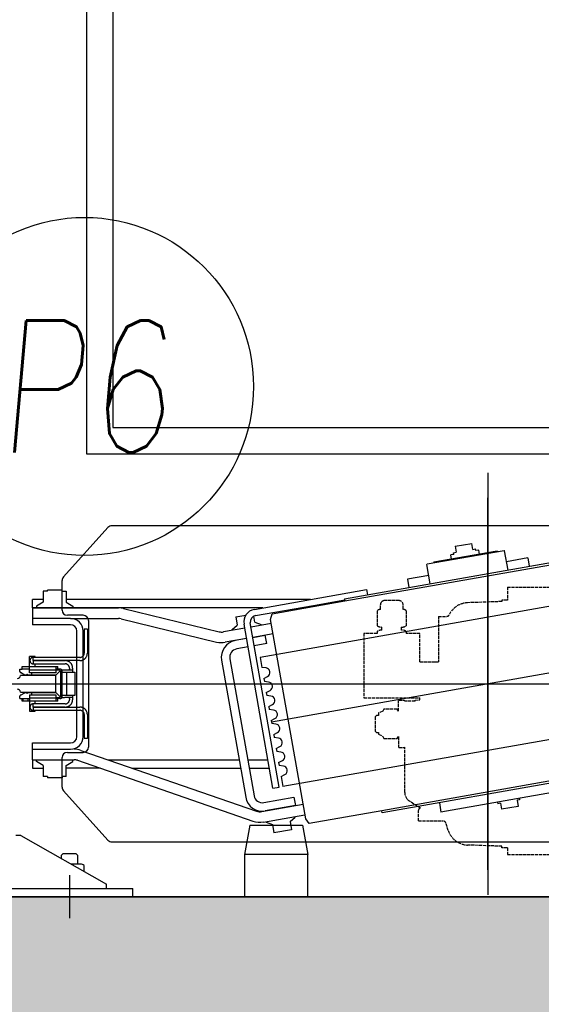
# Model space of a CAD drawing. Header units: millimetres. Extents: x 247761 to 294611, y 172579 to 236863.
# Tile 182 of 256: x 264717 to 265212, y 183428 to 184362. Entities that reach past the tile are written whole.
import ezdxf

# ---------------------------------------------------------------- set-up
doc = ezdxf.new("R2010")
doc.units = ezdxf.units.MM
doc.linetypes.add('ACAD_ISO02W100', pattern=[15, 12, -3])
for name, color, linetype in [('DASH_25', 1, 'ACAD_ISO02W100'), ('KOTY-DVERE', 8, 'Continuous'), ('NOVA', 240, 'Continuous'), ('NOVÁ TENKÁ', 240, 'Continuous'), ('SRAFA_NOVA', 10, 'Continuous')]:
    doc.layers.add(name, color=color, linetype=linetype)
doc.layers.add('PLOCHY_MISTNOSTI', color=180, linetype='Continuous', plot=False)
doc.styles.add('CS-ROMANS', font='romans.shx', dxfattribs={"width": 0.75, "oblique": 5})

# ---------------------------------------------------------------- blocks, each defined once
blk = doc.blocks.new('MX20_Planview')
at = {"layer": 'DASH_25', "ltscale": 0.25}
for p, q in [((268, -543.5), (268, 543.5)), ((14.25, -543.5), (14.25, -493.5)), ((14.25, -543.5), (26.5, -543.5)), ((26.5, -543.5), (26.5, -548.94)), ((26.5, -548.94), (27.95, -548.94)), ((27.95, -548.94), (29.08, -581.31)), ((260.05, -548.94), (258.92, -581.31)), ((260.05, -548.94), (258.92, -581.31)), ((261.5, -548.94), (260.05, -548.94)), ((261.5, -548.94), (260.05, -548.94)), ((261.5, -543.5), (261.5, -548.94)), ((261.5, -543.5), (268, -543.5)), ((42, -608.94), (42, -601.25)), ((236, -627.94), (236, -604.77)), ((238.04, -601.93), (238.04, -601.93)), ((245.12, -599.63), (238.07, -601.92)), ((42, -608.94), (85.01, -608.94)), ((85.01, -613.07), (85.01, -608.94)), ((85.01, -626.77), (85.01, -608.94)), ((58.22, -626.77), (58.22, -639.53)), ((85.01, -626.77), (58.22, -626.77)), ((121.3, -626.77), (119.22, -626.77)), ((119.22, -679.77), (119.22, -626.77)), ((121.39, -630.94), (121.3, -626.77)), ((122.58, -630.94), (121.39, -630.94)), ((122.58, -630.94), (122.58, -640.94)), ((224, -625.92), (217.44, -636.29)), ((236, -627.94), (226, -627.94)), ((236, -627.94), (226, -627.94)), ((35.42, -642.49), (31.14, -642.49)), ((36.62, -639.53), (50.86, -639.53)), ((55.16, -643.89), (52.06, -643.89)), ((56.36, -639.53), (58.22, -639.53)), ((121.5, -641.44), (122, -640.94)), ((121.5, -646.44), (121.5, -641.44)), ((122.58, -640.94), (122, -640.94)), ((166.5, -641.44), (166, -640.94)), ((208.99, -640.94), (166, -640.94)), ((166.5, -646.44), (166.5, -641.44)), ((26.94, -646.69), (26.94, -659.85)), ((122, -646.94), (121.5, -646.44)), ((132, -646.94), (122, -646.94)), ((132, -646.94), (130.14, -648.02)), ((132, -646.94), (130.14, -648.02)), ((132, -646.94), (130.14, -648.02)), ((132, -646.94), (130.14, -648.02)), ((132, -646.94), (130.14, -648.02)), ((132, -646.94), (130.14, -648.02)), ((132, -646.94), (130.14, -648.02)), ((130.14, -648.02), (130.14, -660.67)), ((130.14, -648.02), (130.14, -660.67)), ((130.14, -648.02), (130.14, -660.67)), ((130.14, -648.02), (130.14, -660.67)), ((130.14, -648.02), (130.14, -660.67)), ((130.14, -648.02), (130.14, -660.67)), ((130.14, -648.02), (130.14, -660.67)), ((157.86, -648.02), (156, -646.94)), ((156, -646.94), (165.65, -646.94)), ((157.86, -648.02), (156, -646.94)), ((157.86, -648.02), (156, -646.94)), ((157.86, -648.02), (156, -646.94)), ((157.86, -648.02), (156, -646.94)), ((157.86, -660.67), (157.86, -648.02)), ((157.86, -660.67), (157.86, -648.02)), ((157.86, -660.67), (157.86, -648.02)), ((157.86, -660.67), (157.86, -648.02)), ((157.86, -660.67), (157.86, -648.02)), ((166, -646.94), (166.5, -646.44)), ((55.16, -662.65), (52.06, -662.65)), ((130.14, -660.67), (132, -661.74)), ((130.14, -660.67), (132, -661.74)), ((130.14, -660.67), (132, -661.74)), ((130.14, -660.67), (132, -661.74)), ((130.14, -660.67), (132, -661.74)), ((130.14, -660.67), (132, -661.74)), ((130.14, -660.67), (132, -661.74)), ((132, -661.74), (133.59, -665.71)), ((132, -661.74), (133.59, -665.71)), ((132, -661.74), (133.59, -665.71)), ((132, -661.74), (133.59, -665.71)), ((132, -661.74), (133.59, -665.71)), ((132, -661.74), (133.59, -665.71)), ((132, -661.74), (133.59, -665.71)), ((153.61, -665.71), (156, -661.74)), ((153.61, -665.71), (156, -661.74)), ((153.61, -665.71), (156, -661.74)), ((153.61, -665.71), (156, -661.74)), ((153.61, -665.71), (156, -661.74)), ((156, -661.74), (157.86, -660.67)), ((156, -661.74), (157.86, -660.67)), ((156, -661.74), (157.86, -660.67)), ((156, -661.74), (157.86, -660.67)), ((156, -661.74), (157.86, -660.67)), ((35.42, -664.05), (31.14, -664.05)), ((36.62, -667.01), (50.86, -667.01)), ((56.36, -667.01), (58.22, -667.01)), ((58.22, -667.01), (58.22, -679.77)), ((133.59, -665.71), (136, -665.71)), ((133.59, -665.71), (136, -665.71)), ((133.59, -665.71), (136, -665.71)), ((133.59, -665.71), (136, -665.71)), ((133.59, -665.71), (136, -665.71)), ((133.59, -665.71), (136, -665.71)), ((133.59, -665.71), (136, -665.71)), ((136, -665.71), (136, -667.74)), ((136, -665.71), (136, -667.74)), ((136, -665.71), (136, -667.74)), ((136, -665.71), (136, -667.74)), ((136, -665.71), (136, -667.74)), ((136, -665.71), (136, -667.74)), ((136, -667.74), (137.2, -668.94)), ((136, -667.74), (137.2, -668.94)), ((136, -667.74), (137.2, -668.94)), ((136, -667.74), (137.2, -668.94)), ((136, -667.74), (137.2, -668.94)), ((136, -667.74), (137.2, -668.94)), ((137.2, -668.94), (150.8, -668.94)), ((137.2, -668.94), (150.8, -668.94)), ((137.2, -668.94), (150.8, -668.94)), ((137.2, -668.94), (150.8, -668.94)), ((137.2, -668.94), (150.8, -668.94)), ((137.2, -668.94), (139.4, -668.94)), ((150.8, -668.94), (152, -667.74)), ((150.8, -668.94), (152, -667.74)), ((150.8, -668.94), (152, -667.74)), ((150.8, -668.94), (152, -667.74)), ((150.8, -668.94), (152, -667.74)), ((152, -665.71), (153.61, -665.71)), ((152, -667.74), (152, -665.71)), ((152, -667.74), (152, -665.71)), ((152, -667.74), (152, -665.71)), ((152, -667.74), (152, -665.71)), ((152, -667.74), (152, -665.71)), ((152, -665.71), (153.61, -665.71)), ((152, -665.71), (153.61, -665.71)), ((152, -665.71), (153.61, -665.71)), ((152, -665.71), (153.61, -665.71)), ((58.22, -679.77), (119.22, -679.77))]:
    blk.add_line(p, q, dxfattribs=at)
for centre, radius, start, end in [((49.07, -580.61), 20, 182, 242.80135), ((238.93, -580.61), 20, 288.03429, 358), ((238.93, -580.61), 20, 288.03429, 358), ((39, -601.25), 3, 360, 71.96571), ((239, -604.77), 3, 108.03429, 180), ((226, -625.94), 2, 179.41992, 270), ((31.14, -646.69), 4.2, 90, 180), ((40.59, -642.97), 5.25, 139.11761, 174.81528), ((46.89, -642.97), 5.25, 349.84147, 40.88239), ((60.33, -642.97), 5.25, 139.11761, 190.15853), ((208.99, -630.94), 10, 270, 327.68631), ((31.14, -659.85), 4.2, 180, 270), ((46.89, -663.58), 5.25, 319.11761, 10.15853), ((60.33, -663.58), 5.25, 169.84147, 220.88239), ((40.59, -663.58), 5.25, 185.18472, 220.88239)]:
    blk.add_arc(centre, radius, start, end, dxfattribs=at)
blk = doc.blocks.new('ev výtah')
at = {"layer": 'NOVÁ TENKÁ'}
for p, q in [((28490.44, 13123.41), (28490.44, 12928.41)), ((28498.44, 13123.41), (28498.44, 12983.41)), ((28692.44, 13113.41), (28692.44, 12069.41)), ((28548.44, 13034.41), (28548.44, 13039.22)), ((28548.44, 13034.41), (28502.44, 12953.41)), ((28620.44, 13023.41), (28612.44, 13023.41)), ((28612.44, 13023.41), (28612.44, 13013.41)), ((28615.11, 13013.41), (28618.72, 13019.66)), ((28618.72, 13019.66), (28620.44, 13019.66)), ((28620.44, 13023.41), (28636.44, 13023.41)), ((28620.44, 13023.41), (28620.44, 12984.09)), ((28630.44, 13023.41), (28630.44, 12987.41)), ((28636.44, 13023.41), (28636.44, 12987.41)), ((28764.44, 13023.41), (28748.44, 13023.41)), ((28748.44, 12987.41), (28748.44, 13023.41)), ((28754.44, 12987.41), (28754.44, 13023.41)), ((28754.44, 12987.41), (28754.44, 13023.41)), ((28764.44, 13023.41), (28772.44, 13023.41)), ((28764.44, 12805.02), (28764.44, 13023.41)), ((28764.44, 13023.41), (28764.44, 12941.8)), ((28766.16, 13019.66), (28764.44, 13019.66)), ((28769.77, 13013.41), (28766.16, 13019.66)), ((28772.44, 13013.41), (28772.44, 13023.41)), ((28615.11, 13013.41), (28604.44, 13013.41)), ((28604.44, 13009.32), (28604.44, 13013.41)), ((28780.44, 13013.41), (28769.77, 13013.41)), ((28780.44, 13009.32), (28780.44, 13013.41)), ((28604.44, 13009.32), (28603.44, 13009.32)), ((28603.44, 12995.49), (28603.44, 13009.32)), ((28780.44, 13009.32), (28781.44, 13009.32)), ((28781.44, 12995.49), (28781.44, 13009.32)), ((28529.69, 12996.41), (28526.85, 12996.41)), ((28531.29, 12994.81), (28529.69, 12996.41)), ((28531.29, 12988.41), (28531.29, 12994.81)), ((28591.01, 12994.12), (28544.09, 12951.9)), ((28594.36, 12995.41), (28622.44, 12995.41)), ((28604.44, 12995.49), (28603.44, 12995.49)), ((28604.44, 12991.41), (28604.44, 12995.49)), ((28604.44, 12991.41), (28615.11, 12991.41)), ((28612.44, 12959.32), (28612.44, 12991.41)), ((28615.11, 12991.41), (28618.72, 12985.16)), ((28762.44, 12995.41), (28790.52, 12995.41)), ((28769.77, 12991.41), (28766.16, 12985.16)), ((28780.44, 12991.41), (28769.77, 12991.41)), ((28772.44, 12759.65), (28772.44, 12991.41)), ((28780.44, 12995.49), (28781.44, 12995.49)), ((28780.44, 12995.49), (28780.44, 12991.41)), ((28840.78, 12951.9), (28793.86, 12994.12)), ((28510.81, 12988.41), (28470.06, 12988.41)), ((28498.44, 12983.41), (28498.44, 12928.41)), ((28521.44, 12980.41), (28521.44, 12986.86)), ((28529.69, 12980.41), (28531.29, 12982.01)), ((28531.29, 12982.01), (28531.29, 12988.41)), ((28618.72, 12985.16), (28620.44, 12985.16)), ((28627.44, 12990.41), (28627.44, 12975.41)), ((28642.44, 12981.41), (28692.44, 12981.41)), ((28692.44, 12981.41), (28742.44, 12981.41)), ((28754.44, 12987.41), (28754.44, 12941.8)), ((28757.44, 12975.41), (28757.44, 12990.41)), ((28766.16, 12985.16), (28764.44, 12985.16)), ((28514.45, 12974.55), (28520.15, 12974.55)), ((28521.44, 12980.41), (28529.69, 12980.41)), ((28521.44, 12978.01), (28521.44, 12980.41)), ((28619.89, 12980.82), (28562.19, 12814.31)), ((28629.34, 12977.54), (28571.64, 12811.04)), ((28642.44, 12975.41), (28692.44, 12975.41)), ((28692.44, 12975.41), (28742.44, 12975.41)), ((31110.44, 12972.41), (28910.44, 12972.41)), ((28910.44, 12972.41), (28910.44, 11297.41)), ((28752.44, 12970.41), (28632.44, 12970.41)), ((28542.44, 12948.18), (28542.44, 12234.63)), ((28620.44, 12951.87), (28620.44, 12827.49)), ((28842.44, 12234.63), (28842.44, 12948.18)), ((31085.44, 12947.41), (28935.44, 12947.41)), ((28935.44, 12947.41), (28935.44, 11297.41)), ((28754.16, 12939.44), (28732.12, 12848.81)), ((28763.87, 12937.08), (28741.83, 12846.44)), ((28490.44, 12928.41), (28498.44, 12928.41)), ((28612.44, 12928.78), (28612.44, 12826.08)), ((28714.89, 12844.15), (28584.9, 12821.22)), ((28745.27, 12822.09), (28741.7, 12842.34)), ((28716.28, 12836.27), (28586.29, 12813.35)), ((28735.43, 12820.35), (28731.85, 12840.61)), ((28743.19, 12833.9), (28743.91, 12834.03)), ((28743.91, 12834.03), (28748, 12829.17)), ((28593.53, 12795.33), (28749.12, 12822.77)), ((28727.46, 12818.95), (28725.55, 12829.78)), ((28735.34, 12820.33), (28733.43, 12831.17)), ((28734.81, 12823.34), (28734.9, 12823.36)), ((28755.87, 12830.56), (28748, 12829.17)), ((28755.87, 12830.56), (28757.54, 12821.13)), ((28594.57, 12789.42), (28750.17, 12816.86)), ((28612.44, 12817.96), (28612.44, 12798.66)), ((28620.44, 12819.37), (28620.44, 12800.07)), ((28736.38, 12814.43), (28738.46, 12802.61)), ((28739.85, 12795.24), (28736.47, 12814.44)), ((28736.56, 12813.39), (28736.65, 12813.4)), ((28749.7, 12796.97), (28746.32, 12816.18)), ((28750.95, 12812.42), (28756.66, 12813.43)), ((28561.39, 12804.29), (28568.32, 12764.99)), ((28571.24, 12806.03), (28578.17, 12766.73)), ((28579.8, 12804.08), (28584.83, 12775.52)), ((28697.56, 12804.02), (28694.7, 12803.52)), ((28697.56, 12804.02), (28699.4, 12800.5)), ((28707.47, 12801.92), (28707.99, 12805.86)), ((28717.55, 12807.55), (28707.99, 12805.86)), ((28789.96, 12396.88), (28717.55, 12807.55)), ((28730.58, 12801.22), (28728.5, 12813.04)), ((28748.05, 12806.33), (28748.78, 12806.46)), ((28750.95, 12812.42), (28748.78, 12806.46)), ((28757.12, 12811.99), (28766.84, 12756.84)), ((28763.03, 12813.03), (28781.78, 12706.67)), ((28558.91, 12795.83), (28551.03, 12794.44)), ((28561.09, 12801.79), (28558.91, 12795.83)), ((28561.09, 12801.79), (28561.81, 12801.92)), ((28564.47, 12764.31), (28753.55, 12797.65)), ((28576.95, 12774.13), (28571.92, 12802.69)), ((28593.53, 12795.33), (28594.57, 12789.42)), ((28644.38, 12794.65), (28641.52, 12794.14)), ((28644.38, 12794.65), (28646.22, 12791.12)), ((28654.29, 12792.54), (28654.81, 12796.49)), ((28657.67, 12796.99), (28654.81, 12796.49)), ((28657.67, 12796.99), (28659.51, 12793.46)), ((28667.59, 12794.89), (28668.11, 12798.83)), ((28670.97, 12799.34), (28668.11, 12798.83)), ((28670.97, 12799.34), (28672.81, 12795.81)), ((28680.88, 12797.23), (28681.4, 12801.18)), ((28684.26, 12801.68), (28681.4, 12801.18)), ((28684.26, 12801.68), (28686.1, 12798.15)), ((28694.18, 12799.58), (28694.7, 12803.52)), ((28730.58, 12801.22), (28738.46, 12802.61)), ((28753.55, 12797.65), (28758.91, 12796.06)), ((28758.91, 12796.06), (28771.07, 12727.12)), ((28553.99, 12777.7), (28551.03, 12794.44)), ((28604.49, 12787.61), (28594.94, 12785.93)), ((28667.35, 12375.27), (28594.94, 12785.93)), ((28604.49, 12787.61), (28606.33, 12784.09)), ((28614.41, 12785.51), (28614.93, 12789.45)), ((28617.79, 12789.96), (28614.93, 12789.45)), ((28617.79, 12789.96), (28619.63, 12786.43)), ((28627.7, 12787.86), (28628.22, 12791.8)), ((28631.08, 12792.3), (28628.22, 12791.8)), ((28631.08, 12792.3), (28632.92, 12788.78)), ((28641, 12790.2), (28641.52, 12794.14)), ((28561.87, 12779.08), (28553.99, 12777.7)), ((28561.87, 12779.08), (28565.95, 12774.22)), ((28574.97, 12784.89), (28575.05, 12784.91)), ((28565.95, 12774.22), (28566.67, 12774.35)), ((28584.83, 12775.52), (28576.95, 12774.13)), ((28559.98, 12760.98), (28564.47, 12764.31)), ((28572.14, 12692.05), (28559.98, 12760.98)), ((28766.84, 12756.84), (28772.05, 12727.3)), ((28773.04, 12727.47), (28771.07, 12727.12)), ((28771.07, 12727.12), (28812.74, 12490.77)), ((28773.04, 12727.47), (28814.71, 12491.12)), ((28781.78, 12706.67), (28776.86, 12705.8)), ((28570.17, 12691.7), (28572.14, 12692.05)), ((28613.81, 12455.69), (28572.14, 12692.05)), ((28611.84, 12455.34), (28570.17, 12691.7)), ((28791.68, 12667.8), (28783.8, 12666.41)), ((28795.24, 12647.61), (28791.68, 12667.8)), ((28787.36, 12646.22), (28805.58, 12649.44)), ((28805.58, 12649.44), (28806.16, 12649.03)), ((28806.16, 12649.03), (28819.01, 12576.15)), ((28579.72, 12637.53), (28570.85, 12635.97)), ((28593.43, 12507.95), (28570.85, 12635.97)), ((28807.78, 12642.72), (28807.2, 12643.12)), ((28818.37, 12582.64), (28807.78, 12642.72)), ((28810.73, 12625.97), (28814.67, 12626.67)), ((28815.19, 12623.71), (28814.67, 12626.67)), ((28815.19, 12623.71), (28816.77, 12623.99)), ((28816.77, 12623.99), (28817.2, 12621.53)), ((28822.92, 12622.54), (28817.2, 12621.53)), ((28822.92, 12622.54), (28825.69, 12606.78)), ((28815.42, 12599.38), (28819.36, 12600.08)), ((28818.84, 12603.03), (28820.42, 12603.31)), ((28819.36, 12600.08), (28818.84, 12603.03)), ((28819.98, 12605.77), (28825.69, 12606.78)), ((28819.98, 12605.77), (28820.42, 12603.31)), ((28892.44, 12591.41), (28492.44, 12591.41)), ((28580.32, 12582.3), (28578.74, 12582.02)), ((28579.18, 12579.56), (28578.74, 12582.02)), ((28818.37, 12582.64), (28817.97, 12582.06)), ((28579.18, 12579.56), (28573.46, 12578.55)), ((28576.24, 12562.8), (28573.46, 12578.55)), ((28800.39, 12572.36), (28818.6, 12575.58)), ((28811.82, 12553.56), (28808.26, 12573.75)), ((28819.01, 12576.15), (28818.6, 12575.58)), ((28581.95, 12563.8), (28576.24, 12562.8)), ((28582.39, 12561.34), (28581.95, 12563.8)), ((28583.96, 12561.62), (28582.39, 12561.34)), ((28811.82, 12553.56), (28803.95, 12552.17))]:
    blk.add_line(p, q, dxfattribs=at)
at = {"layer": 'NOVÁ TENKÁ', "ltscale": 3}
for p, q in [((28684.5, 13034.81), (28684.5, 13034.81)), ((28684.5, 13034.81), (28684.5, 13001.41)), ((28700.38, 13001.41), (28700.38, 13034.81)), ((28700.38, 13034.81), (28700.38, 13034.81)), ((28684.5, 13001.41), (28700.38, 13001.41))]:
    blk.add_line(p, q, dxfattribs=at)
at = {"layer": 'NOVÁ TENKÁ', "ltscale": 0.33}
for p, q in [((28692.44, 13001.41), (28692.44, 12181.41)), ((28728.65, 12386.07), (28656.24, 12796.74)), ((28515.87, 12591.41), (28869.01, 12591.41))]:
    blk.add_line(p, q, dxfattribs=at)
at = {"layer": 'NOVÁ TENKÁ', "ltscale": 0.25}
for p, q in [((28558.44, 12817.41), (28530.44, 12822.41)), ((28558.44, 12817.41), (28558.44, 12767.41)), ((28558.44, 12767.41), (28530.44, 12762.41))]:
    blk.add_line(p, q, dxfattribs=at)
at = {"layer": 'NOVÁ TENKÁ'}
for points in [[(28498.44, 13049.41), (28498.44, 12953.41), (28502.44, 12953.41)], [(28675.9, 13033.43), (28678.46, 13033.43)], [(28675.9, 13026.46), (28675.9, 13033.43)], [(28675.9, 13032.37), (28678.46, 13032.37)], [(28678.46, 13035.46), (28680.84, 13035.46)], [(28678.46, 13035.46), (28678.46, 13033.43)], [(28678.46, 13033.43), (28678.46, 13026.46)], [(28681.72, 13034.93), (28681.54, 13035.1), (28681.37, 13035.28), (28681.1, 13035.37), (28680.84, 13035.46)], [(28681.72, 13034.93), (28684.01, 13030.69)], [(28683.4, 13028.4), (28683.49, 13028.75), (28683.75, 13029.02)], [(28683.75, 13027.78), (28683.49, 13028.13), (28683.4, 13028.4)], [(28683.75, 13029.02), (28683.93, 13029.19), (28684.1, 13029.37), (28684.19, 13029.63), (28684.19, 13029.9)], [(28684.19, 13030.16), (28684.19, 13030.43), (28684.01, 13030.69)], [(28684.19, 13030.16), (28684.19, 13029.9)], [(28700.77, 13030.69), (28700.69, 13030.43), (28700.69, 13030.16)], [(28700.69, 13029.9), (28700.69, 13030.16)], [(28700.69, 13029.9), (28700.69, 13029.63), (28700.77, 13029.37), (28700.95, 13029.19), (28701.13, 13029.02)], [(28700.77, 13030.69), (28703.16, 13034.93)], [(28701.39, 13028.4), (28701.3, 13028.75), (28701.13, 13029.02)], [(28701.13, 13027.78), (28701.3, 13028.13), (28701.39, 13028.4)], [(28704.04, 13035.46), (28703.77, 13035.37), (28703.51, 13035.28), (28703.33, 13035.1), (28703.16, 13034.93)], [(28704.04, 13035.46), (28706.42, 13035.46)], [(28706.42, 13035.46), (28706.42, 13033.43)], [(28706.42, 13033.43), (28708.98, 13033.43)], [(28706.42, 13026.46), (28706.42, 13033.43)], [(28708.98, 13033.43), (28708.98, 13026.46)], [(28681.9, 13026.46), (28666.46, 13026.46)], [(28666.46, 13026.46), (28666.46, 13020.9)], [(28666.46, 13020.9), (28667.34, 13020.9)], [(28670.34, 13025.93), (28670.08, 13025.93), (28669.72, 13025.84), (28669.46, 13025.84), (28669.2, 13025.66), (28668.93, 13025.58), (28668.67, 13025.4), (28668.4, 13025.22), (28668.22, 13025.05), (28668.05, 13024.87), (28667.87, 13024.61), (28667.7, 13024.34), (28667.61, 13024.08), (28667.43, 13023.81), (28667.43, 13023.46), (28667.34, 13023.2), (28667.34, 13022.93)], [(28670.34, 13022.93), (28667.34, 13022.93)], [(28667.34, 13022.93), (28667.34, 12978.47)], [(28673.43, 13022.93), (28673.43, 13023.2), (28673.34, 13023.46), (28673.25, 13023.81), (28673.16, 13024.08), (28673.08, 13024.34), (28672.9, 13024.61), (28672.72, 13024.87), (28672.55, 13025.05), (28672.28, 13025.22), (28672.11, 13025.4), (28671.84, 13025.58), (28671.58, 13025.66), (28671.31, 13025.84), (28670.96, 13025.84), (28670.69, 13025.93), (28670.34, 13025.93)], [(28670.34, 13022.93), (28670.34, 12978.47)], [(28670.43, 13022.93), (28670.34, 13022.93)], [(28670.34, 13022.93), (28670.34, 13022.93)], [(28670.34, 13020.9), (28670.43, 13020.9)], [(28670.43, 13022.93), (28673.43, 13022.93)], [(28670.43, 12992.41), (28670.43, 13022.93)], [(28673.43, 12992.41), (28673.43, 13022.93)], [(28673.43, 13020.9), (28675.9, 13020.9)], [(28675.9, 13027.52), (28678.46, 13027.52)], [(28675.9, 13001.41), (28675.9, 13026.46)], [(28678.99, 13001.41), (28678.99, 13026.46)], [(28681.9, 13026.46), (28681.9, 13001.41)], [(28684.19, 13024.43), (28681.9, 13024.43)], [(28684.19, 13026.99), (28684.19, 13027.25), (28684.1, 13027.43), (28683.93, 13027.69), (28683.75, 13027.78)], [(28684.19, 13026.99), (28684.19, 13001.41)], [(28701.13, 13027.78), (28700.95, 13027.69), (28700.77, 13027.43), (28700.69, 13027.25), (28700.69, 13026.99)], [(28700.69, 13001.41), (28700.69, 13026.99)], [(28702.89, 13024.43), (28700.69, 13024.43)], [(28702.89, 13026.46), (28718.42, 13026.46)], [(28702.89, 13001.41), (28702.89, 13026.46)], [(28705.8, 13026.46), (28705.8, 13001.41)], [(28708.98, 13026.46), (28708.98, 13001.41)], [(28708.98, 13020.9), (28711.45, 13020.9)], [(28714.45, 13025.93), (28714.18, 13025.93), (28713.83, 13025.84), (28713.56, 13025.84), (28713.3, 13025.66), (28713.04, 13025.58), (28712.77, 13025.4), (28712.51, 13025.22), (28712.33, 13025.05), (28712.15, 13024.87), (28711.98, 13024.61), (28711.8, 13024.34), (28711.71, 13024.08), (28711.54, 13023.81), (28711.54, 13023.46), (28711.45, 13023.2), (28711.45, 13022.93)], [(28711.45, 13022.93), (28711.45, 12992.41)], [(28714.45, 13022.93), (28711.45, 13022.93)], [(28717.53, 13022.93), (28717.53, 13023.2), (28717.45, 13023.46), (28717.36, 13023.81), (28717.27, 13024.08), (28717.18, 13024.34), (28717.01, 13024.61), (28716.83, 13024.87), (28716.65, 13025.05), (28716.39, 13025.22), (28716.21, 13025.4), (28715.95, 13025.58), (28715.68, 13025.66), (28715.42, 13025.84), (28715.06, 13025.84), (28714.8, 13025.93), (28714.45, 13025.93)], [(28714.45, 13022.93), (28714.45, 12992.41)], [(28714.54, 13022.93), (28714.45, 13022.93)], [(28714.45, 13022.93), (28714.45, 13022.93)], [(28714.45, 13020.9), (28714.54, 13020.9)], [(28714.54, 12978.47), (28714.54, 13022.93)], [(28714.54, 13022.93), (28717.53, 13022.93)], [(28717.53, 12978.47), (28717.53, 13022.93)], [(28717.53, 13020.9), (28718.42, 13020.9)], [(28718.42, 13020.9), (28718.42, 13026.46)], [(28681.9, 13001.41), (28675.9, 13001.41)], [(28675.9, 12999.47), (28675.9, 13001.41)], [(28678.46, 13001.41), (28678.46, 12999.47)], [(28679.16, 12998.41), (28679.16, 13001.41)], [(28680.05, 12997.26), (28684.19, 13001.41)], [(28684.19, 13001.41), (28700.69, 13001.41)], [(28700.69, 13001.41), (28704.83, 12997.26)], [(28708.98, 13001.41), (28702.89, 13001.41)], [(28705.71, 13001.41), (28705.71, 12998.41)], [(28706.42, 12999.47), (28706.42, 13001.41)], [(28708.98, 13001.41), (28708.98, 12999.47)], [(28670.43, 12992.41), (28670.43, 12992.06), (28670.43, 12991.7), (28670.52, 12991.35), (28670.61, 12991), (28670.61, 12990.65), (28670.78, 12990.38), (28670.87, 12990.03), (28670.96, 12989.68), (28671.14, 12989.41), (28671.31, 12989.06), (28671.4, 12988.79), (28671.67, 12988.53), (28671.84, 12988.26), (28672.02, 12988), (28672.28, 12987.73), (28672.46, 12987.47), (28672.72, 12987.29), (28672.99, 12987.03), (28673.25, 12986.85), (28673.52, 12986.59), (28673.78, 12986.41), (28674.13, 12986.23), (28674.4, 12986.15), (28674.66, 12985.97), (28675.02, 12985.88), (28675.37, 12985.71), (28675.72, 12985.62), (28675.99, 12985.62), (28676.34, 12985.53), (28676.69, 12985.44), (28677.05, 12985.44), (28677.4, 12985.44)], [(28673.43, 12992.41), (28673.43, 12992.06), (28673.52, 12991.62), (28673.61, 12991.26), (28673.78, 12990.91), (28673.87, 12990.56), (28674.13, 12990.2), (28674.31, 12989.85), (28674.58, 12989.59), (28674.84, 12989.32), (28675.19, 12989.15), (28675.55, 12988.88), (28675.9, 12988.7), (28676.25, 12988.62), (28676.6, 12988.53), (28677.05, 12988.44), (28677.4, 12988.44)], [(28675.9, 12999.47), (28678.46, 12999.47)], [(28678.46, 12997.44), (28678.46, 12999.47)], [(28678.46, 12999.47), (28681.46, 12995.41)], [(28678.46, 12997.44), (28678.46, 12997), (28678.55, 12996.64), (28678.81, 12996.29), (28678.99, 12996.03), (28679.34, 12995.76), (28679.69, 12995.59), (28680.05, 12995.5), (28680.4, 12995.41)], [(28679.43, 12995.67), (28679.43, 12993.03)], [(28679.43, 12985.44), (28679.43, 12992.94)], [(28680.4, 12995.41), (28681.46, 12995.41)], [(28680.66, 12996.47), (28704.21, 12996.47)], [(28681.46, 12983.41), (28681.46, 12995.41)], [(28681.46, 12995.41), (28703.42, 12995.41)], [(28681.46, 12990.91), (28703.42, 12990.91)], [(28703.42, 12995.41), (28706.42, 12999.47)], [(28703.42, 12995.41), (28703.42, 12983.41)], [(28703.42, 12995.41), (28704.39, 12995.41)], [(28704.39, 12995.41), (28704.83, 12995.5), (28705.18, 12995.59), (28705.54, 12995.76), (28705.89, 12996.03), (28706.07, 12996.29), (28706.24, 12996.64), (28706.42, 12997), (28706.42, 12997.44)], [(28705.45, 12993.03), (28705.45, 12995.67)], [(28705.45, 12985.44), (28705.45, 12992.94)], [(28706.42, 12997.44), (28706.42, 12999.47)], [(28706.42, 12999.47), (28708.98, 12999.47)], [(28707.39, 12985.44), (28707.83, 12985.44), (28708.18, 12985.44), (28708.54, 12985.53), (28708.8, 12985.62), (28709.15, 12985.62), (28709.51, 12985.71), (28709.86, 12985.88), (28710.12, 12985.97), (28710.48, 12986.15), (28710.74, 12986.23), (28711.1, 12986.41), (28711.36, 12986.59), (28711.62, 12986.85), (28711.89, 12987.03), (28712.15, 12987.29), (28712.42, 12987.47), (28712.59, 12987.73), (28712.86, 12988), (28713.04, 12988.26), (28713.21, 12988.53), (28713.39, 12988.79), (28713.56, 12989.06), (28713.74, 12989.41), (28713.92, 12989.68), (28714.01, 12990.03), (28714.09, 12990.38), (28714.18, 12990.65), (28714.27, 12991), (28714.36, 12991.35), (28714.36, 12991.7), (28714.45, 12992.06), (28714.45, 12992.41)], [(28707.39, 12988.44), (28707.83, 12988.44), (28708.27, 12988.53), (28708.63, 12988.62), (28708.98, 12988.7), (28709.33, 12988.88), (28709.68, 12989.15), (28709.95, 12989.32), (28710.3, 12989.59), (28710.48, 12989.85), (28710.74, 12990.2), (28710.92, 12990.56), (28711.1, 12990.91), (28711.27, 12991.26), (28711.36, 12991.62), (28711.45, 12992.06), (28711.45, 12992.41)], [(28678.46, 12988.44), (28677.4, 12988.44)], [(28678.46, 12985.44), (28677.4, 12985.44)], [(28678.46, 12988.44), (28679.43, 12988.44)], [(28679.43, 12985.44), (28678.46, 12985.44)], [(28681.46, 12985.44), (28679.43, 12985.44)], [(28703.42, 12983.41), (28681.46, 12983.41)], [(28705.45, 12985.44), (28703.42, 12985.44)], [(28705.45, 12988.44), (28706.42, 12988.44)], [(28706.42, 12985.44), (28705.45, 12985.44)], [(28707.39, 12988.44), (28706.42, 12988.44)], [(28707.39, 12985.44), (28706.42, 12985.44)], [(28663.29, 12974.41), (28640.44, 12974.41)], [(28640.44, 12971.42), (28640.44, 12974.41)], [(28663.29, 12971.42), (28663.73, 12971.42), (28664.08, 12971.5), (28664.43, 12971.5), (28664.7, 12971.59), (28665.05, 12971.68), (28665.4, 12971.77), (28665.75, 12971.86), (28666.02, 12971.94), (28666.37, 12972.12), (28666.64, 12972.3), (28666.99, 12972.47), (28667.25, 12972.65), (28667.52, 12972.83), (28667.78, 12973), (28668.05, 12973.27), (28668.31, 12973.44), (28668.49, 12973.71), (28668.75, 12973.97), (28668.93, 12974.24), (28669.11, 12974.5), (28669.28, 12974.77), (28669.46, 12975.12), (28669.64, 12975.39), (28669.81, 12975.74), (28669.9, 12976), (28669.99, 12976.36), (28670.08, 12976.71), (28670.17, 12977.06), (28670.25, 12977.33), (28670.25, 12977.68), (28670.34, 12978.03), (28670.34, 12978.47)], [(28663.29, 12974.41), (28663.73, 12974.41), (28664.17, 12974.5), (28664.52, 12974.59), (28664.87, 12974.77), (28665.23, 12974.94), (28665.58, 12975.12), (28665.84, 12975.39), (28666.2, 12975.56), (28666.37, 12975.91), (28666.64, 12976.18), (28666.81, 12976.53), (28666.99, 12976.88), (28667.17, 12977.24), (28667.25, 12977.59), (28667.34, 12978.03), (28667.34, 12978.47)], [(28714.54, 12978.47), (28714.54, 12978.03), (28714.54, 12977.68), (28714.62, 12977.33), (28714.71, 12977.06), (28714.71, 12976.71), (28714.89, 12976.36), (28714.98, 12976), (28715.06, 12975.74), (28715.24, 12975.39), (28715.42, 12975.12), (28715.51, 12974.77), (28715.77, 12974.5), (28715.95, 12974.24), (28716.12, 12973.97), (28716.39, 12973.71), (28716.56, 12973.44), (28716.83, 12973.27), (28717.09, 12973), (28717.36, 12972.83), (28717.62, 12972.65), (28717.89, 12972.47), (28718.24, 12972.3), (28718.5, 12972.12), (28718.77, 12971.94), (28719.12, 12971.86), (28719.48, 12971.77), (28719.83, 12971.68), (28720.09, 12971.59), (28720.45, 12971.5), (28720.8, 12971.5), (28721.15, 12971.42), (28721.5, 12971.42)], [(28717.53, 12978.47), (28717.53, 12978.03), (28717.62, 12977.59), (28717.71, 12977.24), (28717.89, 12976.88), (28717.98, 12976.53), (28718.24, 12976.18), (28718.42, 12975.91), (28718.68, 12975.56), (28719.03, 12975.39), (28719.3, 12975.12), (28719.65, 12974.94), (28720, 12974.77), (28720.36, 12974.59), (28720.71, 12974.5), (28721.15, 12974.41), (28721.5, 12974.41)], [(28744.44, 12974.41), (28721.5, 12974.41)], [(28744.44, 12971.42), (28744.44, 12974.41)], [(28663.29, 12971.42), (28640.44, 12971.42)], [(28744.44, 12971.42), (28721.5, 12971.42)]]:
    blk.add_lwpolyline(points, dxfattribs=at)
at = {"layer": 'NOVÁ TENKÁ', "ltscale": 0.25}
blk.add_lwpolyline([(28530.44, 12762.41), (28530.44, 12822.41), (28490.44, 12822.41), (28490.44, 12762.41), (28530.44, 12762.41)], dxfattribs=at)
at = {"layer": 'NOVÁ TENKÁ', "ltscale": 3}
for centre, start, end in [((28684.44, 13037.81), 271.14599, 0.00001), ((28700.44, 13037.81), 180.00001, 268.85401)]:
    blk.add_arc(centre, 3, start, end, dxfattribs=at)
at = {"layer": 'NOVÁ TENKÁ'}
for centre, radius, start, end in [((28594.36, 12990.41), 5, 90, 131.98721), ((28622.44, 12990.41), 5, 0, 90), ((28762.44, 12990.41), 5, 90, 180), ((28790.52, 12990.41), 5, 48.01279, 90), ((28610.44, 12984.09), 10, 340.88717, 0), ((28610.44, 12984.09), 20, 340.88717, 0), ((28642.44, 12987.41), 12, 180, 270), ((28642.44, 12987.41), 6, 180, 270), ((28742.44, 12987.41), 12, 270, 0), ((28742.44, 12987.41), 6, 270, 0), ((28516.15, 12978.01), 5.29, 319.11761, 0), ((28632.44, 12975.41), 5, 180, 270), ((28752.44, 12975.41), 5, 270, 0), ((28547.44, 12948.18), 5, 131.98721, 180), ((28837.44, 12948.18), 5, 0, 48.01279), ((28744.44, 12941.8), 10, 346.33331, 0), ((28744.44, 12941.8), 20, 346.33331, 0), ((28717.67, 12828.39), 16, 10, 100), ((28751.55, 12844.08), 20, 166.33331, 190), ((28751.55, 12844.08), 10, 166.33331, 190), ((28717.67, 12828.39), 8, 10, 100), ((28751.21, 12810.95), 12, 10, 100), ((28581.09, 12807.77), 20, 160.88717, 190), ((28587.68, 12805.47), 16, 100, 190), ((28587.68, 12805.47), 8, 100, 190), ((28751.21, 12810.95), 6, 10, 100), ((28581.09, 12807.77), 10, 160.88717, 190), ((28663.32, 12795.45), 4.3, 207.5, 352.5), ((28676.62, 12797.79), 4.3, 207.5, 352.5), ((28689.91, 12800.14), 4.3, 207.5, 352.5), ((28703.21, 12802.48), 4.3, 207.5, 352.5), ((28610.14, 12786.07), 4.3, 207.5, 352.5), ((28623.44, 12788.42), 4.3, 207.5, 352.5), ((28636.73, 12790.76), 4.3, 207.5, 352.5), ((28650.03, 12793.11), 4.3, 207.5, 352.5)]:
    blk.add_arc(centre, radius, start, end, dxfattribs=at)
at = {"layer": 'NOVÁ TENKÁ', "rotation": 180}
blk.add_blockref('MX20_Planview', (28798.44, 12029.41), dxfattribs=at)

msp = doc.modelspace()

# ---------------------------------------------------------------- hatches: boundary and pattern name
at = {"layer": 'SRAFA_NOVA'}
h = msp.add_hatch(color=253, dxfattribs=at)
h.dxf.hatch_style = 1
h.paths.add_polyline_path([(266660.567, 183530.238), (264560.567, 183530.238), (264560.567, 183380.279), (266660.567, 183380.279)])

# ---------------------------------------------------------------- linework, layer by layer
at = {"layer": 'KOTY-DVERE'}
msp.add_circle((264778.758, 184014.337), 160.312, dxfattribs=at)
at = {"layer": 'NOVA'}
msp.add_line((266660.517, 183530.259), (264560.517, 183530.259), dxfattribs=at)
at = {"layer": 'PLOCHY_MISTNOSTI', "ltscale": 5}
msp.add_lwpolyline([(264560.517, 183530.259), (266660.517, 183530.259), (266660.517, 186380.259), (264560.517, 186380.259)], close=True, dxfattribs=at)

# ---------------------------------------------------------------- block references
at = {"layer": 'NOVÁ TENKÁ', "rotation": 90}
msp.add_blockref('ev výtah', (277752.924, 155039.82), dxfattribs=at)

# ---------------------------------------------------------------- texts
at = {"layer": 'KOTY-DVERE', "insert": (264778.758, 184014.337), "char_height": 125, "attachment_point": 5, "style": 'CS-ROMANS'}
msp.add_mtext_dynamic_manual_height_columns('P6', width=141.62944, gutter_width=12.5, heights=[0], dxfattribs=at)

doc.saveas('drawing.dxf')
